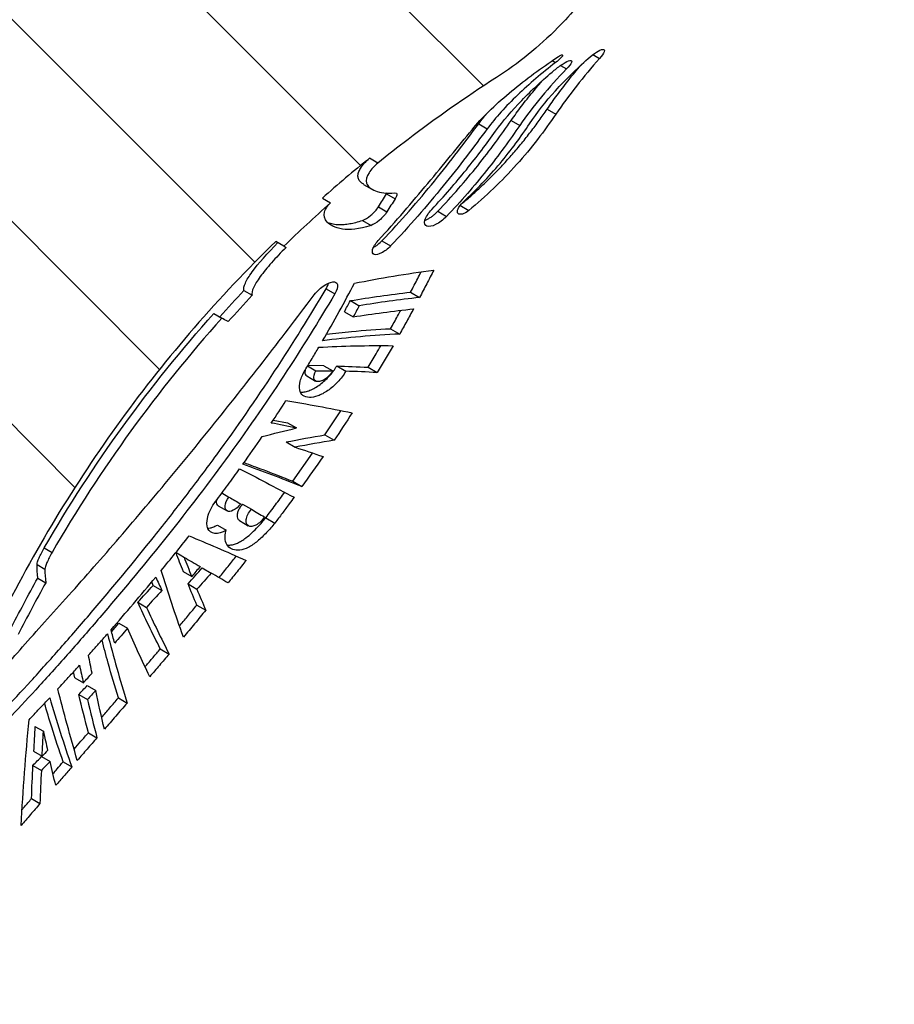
# Model space of a CAD drawing. Header units: millimetres. Extents: x 8 to 586, y 8 to 412.
# Tile 30 of 58: x 175 to 194, y 302 to 324. Entities that reach past the tile are written whole.
import ezdxf

# ---------------------------------------------------------------- set-up
doc = ezdxf.new("R2010")
doc.units = ezdxf.units.MM
doc.layers.add('DETAIL', color=3, linetype='Continuous')
doc.layers.add('HATCH', color=3, linetype='Continuous')
doc.layers.add('OUTLINE', color=7, linetype='Continuous', lineweight=25)

msp = doc.modelspace()

# ---------------------------------------------------------------- hatches: boundary and pattern name
at = {"layer": 'HATCH'}
h = msp.add_hatch(dxfattribs=at)
h.set_pattern_fill('ANSI31', color=256, angle=90, style=0)
edge = h.paths.add_edge_path(flags=0)
edge.add_line((173.53469, 308.52853), (173.70898, 308.42661))
edge.add_spline(control_points=[(173.70898, 308.42661), (173.96713, 309.05256), (174.24453, 309.66587), (174.53878, 310.26396)], knot_values=[0, 0, 0, 0, 0.05750888, 0.05750888, 0.05750888, 0.05750888], weights=[1, 1, 1, 1], degree=3, periodic=0)
edge.add_line((174.53878, 310.26396), (174.36569, 310.36517))
edge.add_spline(control_points=[(174.36569, 310.36517), (175.90572, 313.49174), (178.01441, 316.39353), (180.5143, 318.82204)], knot_values=[0.00023208, 0.00023208, 0.00023208, 0.00023208, 0.01068785, 0.01068785, 0.01068785, 0.01068785], weights=[1, 1, 1, 1], degree=3, periodic=0)
edge.add_line((180.5143, 318.82204), (180.69352, 318.71724))
edge.add_spline(control_points=[(180.69352, 318.71724), (181.02592, 319.03896), (181.37049, 319.3577), (181.72868, 319.6738)], knot_values=[0, 0, 0, 0, 0.03783092, 0.03783092, 0.03783092, 0.03783092], weights=[1, 1, 1, 1], degree=3, periodic=0)
edge.add_line((181.72868, 319.6738), (181.54695, 319.78007))
edge.add_spline(control_points=[(181.54695, 319.78007), (181.88832, 320.08262), (182.23641, 320.37777), (182.59084, 320.6649)], knot_values=[0.00112405, 0.00112405, 0.00112405, 0.00112405, 0.00249233, 0.00249233, 0.00249233, 0.00249233], weights=[1, 1, 1, 1], degree=3, periodic=0)
edge.add_line((182.59084, 320.6649), (182.77546, 320.55694))
edge.add_spline(control_points=[(182.77546, 320.55694), (182.99389, 320.733), (183.80927, 321.37204), (184.702, 322.0022), (185.88224, 322.76178), (186.50299, 323.25662), (187.33883, 324.1726), (188.09426, 325.22288), (188.85031, 326.90872), (189.07865, 328.40552), (189.07865, 329.18388)], knot_values=[0, 0, 0, 0, 0.0213843, 0.0779468, 0.0779468, 0.1159218, 0.12911346, 0.1538968, 0.1918718, 0.2298468, 0.2298468, 0.2298468, 0.2298468], weights=[1, 1, 1, 1, 1, 1, 1, 1, 1, 1, 1], degree=3, periodic=0)
edge.add_arc((153.07865, 329.18388), 36, 0, 10.388858)
edge.add_arc((213.07865, 340.18388), 25, 180, 190.388858, ccw=False)
edge.add_arc((233.34693, 340.18388), 45.26828, 160.987509, 180, ccw=False)
edge.add_arc((162.18472, 364.70435), 30, 340.987509, 355.180578)
edge.add_line((192.07865, 362.18388), (194.22865, 387.68388))
edge.add_line((194.22865, 387.68388), (194.22865, 389.17839))
edge.add_arc((193.42865, 389.17839), 0.8, 0, 90)
edge.add_line((193.42865, 389.97839), (164.17199, 389.97839))
edge.add_line((164.17199, 389.97839), (164.17199, 163.57238))
edge.add_line((164.17199, 163.57238), (173.05983, 163.57238))
edge.add_arc((219.40365, 176.07238), 48, 180, 195.094787, ccw=False)
edge.add_line((171.40365, 176.07238), (171.40365, 181.57238))
edge.add_arc((173.25365, 181.57238), 1.85, 136.397181, 180, ccw=False)
edge.add_arc((170.10365, 184.57238), 2.5, 316.397181, 360)
edge.add_line((172.60365, 184.57238), (172.60365, 184.57849))
edge.add_line((172.60365, 184.57849), (172.50365, 184.57849))
edge.add_line((172.50365, 184.57849), (172.50365, 185.51506))
edge.add_line((172.50365, 185.51506), (172.60365, 185.51506))
edge.add_line((172.60365, 185.51506), (172.60365, 189.30435))
edge.add_line((172.60365, 189.30435), (172.50364, 189.30435))
edge.add_line((172.50364, 189.30435), (172.50365, 190.27105))
edge.add_line((172.50365, 190.27105), (172.60365, 190.27105))
edge.add_line((172.60365, 190.27105), (172.60365, 190.53112))
edge.add_line((172.60365, 190.53112), (172.50365, 190.53112))
edge.add_line((172.50365, 190.53112), (172.50365, 193.87238))
edge.add_line((172.50365, 193.87238), (172.60365, 193.87238))
edge.add_line((172.60365, 193.87238), (172.60365, 194.07238))
edge.add_spline(control_points=[(172.60365, 194.07238), (172.60365, 194.47423), (172.46226, 194.86381), (172.20365, 195.17238)], knot_values=[0, 0, 0, 0, 1, 1, 1, 1], weights=[1, 1, 1, 1], degree=3, periodic=0)
edge.add_spline(control_points=[(172.20365, 195.17238), (171.94553, 195.48037), (171.80365, 195.86978), (171.80365, 196.27238)], knot_values=[0, 0, 0, 0, 1, 1, 1, 1], weights=[1, 1, 1, 1], degree=3, periodic=0)
edge.add_line((171.80365, 196.27238), (171.80365, 289.38953))
edge.add_arc((168.80365, 289.38953), 3, 0, 17.459088)
edge.add_line((171.66545, 290.2896), (171.63399, 290.3896))
edge.add_arc((176.40365, 291.88973), 5, 180, 197.459088, ccw=False)
edge.add_line((171.40365, 291.88973), (171.40365, 296.78953))
edge.add_spline(control_points=[(171.40365, 296.78953), (171.40365, 297.22282), (171.42003, 297.99192), (171.47125, 298.85776), (171.54102, 299.72334), (171.64392, 300.68571), (171.77406, 301.55057), (171.9337, 302.47514), (172.03115, 302.96733), (172.14094, 303.4578)], knot_values=[0, 0, 0, 0, 0.03713333, 0.06593333, 0.07426667, 0.1114, 0.14853333, 0.14853333, 0.19083068, 0.19083068, 0.19083068, 0.19083068], weights=[1, 1, 1, 1, 1, 1, 1, 1, 1, 1], degree=3, periodic=0)
edge.add_line((172.14094, 303.4578), (171.95977, 303.56374))
edge.add_spline(control_points=[(171.95977, 303.56374), (172.01967, 303.82874), (172.08309, 304.09298), (172.15001, 304.3563)], knot_values=[0.00125171, 0.00125171, 0.00125171, 0.00125171, 0.00206673, 0.00206673, 0.00206673, 0.00206673], weights=[1, 1, 1, 1], degree=3, periodic=0)
edge.add_line((172.15001, 304.3563), (172.32972, 304.25121))
edge.add_spline(control_points=[(172.32972, 304.25121), (172.34743, 304.32149), (172.41258, 304.57601), (172.48103, 304.82977), (172.53231, 305.01304)], knot_values=[0, 0, 0, 0, 0.006089, 0.02207076, 0.02207076, 0.02207076, 0.02207076], weights=[1, 1, 1, 1, 1], degree=3, periodic=0)
edge.add_line((172.53231, 305.01304), (172.35387, 305.11738))
edge.add_spline(control_points=[(172.35387, 305.11738), (172.45159, 305.46437), (172.55543, 305.8097), (172.66529, 306.15304)], knot_values=[0.00285456, 0.00285456, 0.00285456, 0.00285456, 0.00393493, 0.00393493, 0.00393493, 0.00393493], weights=[1, 1, 1, 1], degree=3, periodic=0)
edge.add_line((172.66529, 306.15304), (172.84221, 306.04959))
edge.add_spline(control_points=[(172.84221, 306.04959), (172.8639, 306.11773), (172.91317, 306.27062), (172.96362, 306.42304), (172.99198, 306.50747)], knot_values=[0, 0, 0, 0, 0.0060109, 0.01350596, 0.01350596, 0.01350596, 0.01350596], weights=[1, 1, 1, 1, 1], degree=3, periodic=0)
edge.add_line((172.99198, 306.50747), (172.81565, 306.61057))
edge.add_spline(control_points=[(172.81565, 306.61057), (173.0339, 307.25752), (173.2738, 307.89757), (173.53469, 308.52853)], knot_values=[0.00011413, 0.00011413, 0.00011413, 0.00011413, 0.002162, 0.002162, 0.002162, 0.002162], weights=[1, 1, 1, 1], degree=3, periodic=0)

# ---------------------------------------------------------------- linework, layer by layer
at = {"layer": 'DETAIL'}
for p, q in [((187.54672, 322.96421), (187.69521, 322.87738)), ((186.64214, 322.82847), (186.71692, 322.78474)), ((186.83001, 322.7215), (186.96068, 322.64509)), ((186.53044, 321.75178), (186.72207, 321.63973)), ((185.01315, 321.4278), (185.20243, 321.31712)), ((185.73394, 321.50409), (185.92447, 321.39267)), ((182.97244, 319.87584), (183.16149, 319.7653)), ((182.78896, 319.58678), (182.97834, 319.47605)), ((184.59738, 319.6231), (184.79331, 319.50854)), ((184.10836, 319.49042), (184.30288, 319.37668)), ((182.43639, 319.28684), (182.62565, 319.17618)), ((182.86816, 318.83471), (183.06062, 318.72217)), ((181.62874, 317.76833), (181.82041, 317.65626)), ((175.37974, 312.02703), (175.55402, 311.92512)), ((175.22054, 311.65919), (175.39543, 311.55693))]:
    msp.add_line(p, q, dxfattribs=at)
at = {"layer": 'OUTLINE'}
for p, q in [((182.77546, 320.55695), (182.59084, 320.6649)), ((182.46206, 320.08617), (182.64648, 319.97833)), ((181.54695, 319.78007), (181.72868, 319.67381)), ((182.97244, 319.87584), (182.9827, 319.89508)), ((180.69352, 318.71724), (180.5143, 318.82204)), ((179.80949, 317.73438), (179.9905, 317.62854)), ((183.50277, 317.69604), (183.70316, 317.57887)), ((182.16836, 317.50784), (182.36335, 317.39382)), ((179.14142, 317.22609), (179.3193, 317.12207)), ((182.03609, 317.26181), (182.23148, 317.14756)), ((183.05996, 316.88674), (183.26167, 316.76879)), ((181.58093, 316.06641), (181.226, 316.06931)), ((181.221, 316.06108), (181.40271, 315.95483)), ((181.58093, 316.06641), (181.7787, 315.95077)), ((181.8671, 316.06005), (182.06623, 315.94361)), ((182.56121, 316.03096), (182.76379, 315.9125)), ((181.2011, 315.84144), (181.39831, 315.72613)), ((181.60495, 314.53037), (181.95944, 315.06889)), ((180.45892, 314.86213), (180.77343, 314.80078)), ((180.77343, 314.80078), (180.97154, 314.68493)), ((180.745, 314.37546), (180.94419, 314.25899)), ((181.60495, 314.53037), (181.80775, 314.41179)), ((180.89147, 313.50579), (181.33082, 314.12926)), ((180.89147, 313.50579), (181.09357, 313.38762)), ((179.32031, 313.24509), (179.47627, 313.15388)), ((179.23833, 312.96264), (179.43434, 312.84802)), ((179.7759, 312.99792), (179.97406, 312.88205)), ((179.70652, 312.63214), (179.90531, 312.5159)), ((180.29375, 312.69512), (180.49489, 312.5775)), ((179.21987, 312.53412), (179.41654, 312.41912)), ((178.29504, 311.92869), (178.4889, 311.81534)), ((178.45794, 311.50632), (178.65321, 311.39214)), ((178.88523, 311.58359), (179.08219, 311.46841)), ((175.23691, 311.35849), (175.41409, 311.25488)), ((177.79763, 311.19672), (177.76334, 311.27161)), ((177.79763, 311.19672), (177.99065, 311.08386)), ((178.56953, 311.22841), (178.76571, 311.1137)), ((177.45494, 310.82134), (177.64714, 310.70895)), ((178.76458, 310.76039), (178.96227, 310.64478)), ((176.87354, 310.1674), (177.03588, 310.35626)), ((177.03588, 310.35626), (177.22706, 310.24446)), ((177.95353, 309.78841), (178.14907, 309.67407)), ((176.06091, 309.14582), (176.03106, 309.28085)), ((176.06091, 309.14582), (176.24986, 309.03533)), ((176.33108, 308.97364), (176.52121, 308.86247)), ((176.14674, 308.77758), (176.33638, 308.66668)), ((177.02408, 308.70009), (177.21707, 308.58724)), ((175.17528, 308.06976), (175.36224, 307.96044)), ((176.35878, 307.92938), (176.54995, 307.81759)), ((175.1445, 307.51803), (175.33184, 307.40848)), ((175.32272, 307.40074), (175.51074, 307.2908)), ((175.12909, 307.2041), (175.31663, 307.09444)), ((175.79958, 307.28279), (175.98927, 307.17187)), ((175.09829, 306.46925), (175.28624, 306.35935))]:
    msp.add_line(p, q, dxfattribs=at)
for points, knots in [([(189.07865, 329.18388), (189.07865, 328.40552), (188.85031, 326.90872), (188.09426, 325.22288), (187.33883, 324.1726), (186.50299, 323.25662), (185.88224, 322.76178), (184.702, 322.0022), (183.80927, 321.37204), (182.99389, 320.733), (182.77546, 320.55694)], [0, 0, 0, 0, 0.037975, 0.07595, 0.100733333, 0.113925, 0.1519, 0.1519, 0.2084625, 0.229846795, 0.229846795, 0.229846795, 0.229846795]), ([(187.43845, 322.8767), (187.49924, 322.93155), (187.56414, 322.98035), (187.68123, 323.05308), (187.73088, 323.07533), (187.79504, 323.08127), (187.80785, 323.06397), (187.78379, 322.99015), (187.74706, 322.93528), (187.69521, 322.87738)], [0, 0, 0, 0, 0.25, 0.25, 0.5, 0.5, 0.75, 0.75, 1, 1, 1, 1]), ([(184.86547, 321.29846), (184.97632, 321.43322), (185.10174, 321.56806), (185.37784, 321.83864), (185.53009, 321.97548), (185.84414, 322.23928), (186.00746, 322.36783), (186.34333, 322.61915), (186.51367, 322.73759), (186.68125, 322.85597)], [0, 0, 0, 0, 0.25, 0.25, 0.5, 0.5, 0.75, 0.75, 1, 1, 1, 1]), ([(186.14217, 321.43129), (186.30419, 321.67718), (186.49766, 321.92027), (186.82722, 322.2841), (186.94428, 322.40571), (187.18554, 322.64386), (187.31023, 322.761), (187.43845, 322.8767)], [0, 0, 0, 0, 0.5, 0.5, 0.75, 0.75, 1, 1, 1, 1]), ([(186.68125, 322.85597), (186.72847, 322.88933), (186.77293, 322.91769), (186.84286, 322.95394), (186.86724, 322.96091), (186.87966, 322.94514), (186.86655, 322.92192), (186.80752, 322.85903), (186.76364, 322.82106), (186.71692, 322.78474)], [0, 0, 0, 0, 0.25, 0.25, 0.5, 0.5, 0.75, 0.75, 1, 1, 1, 1]), ([(186.68839, 322.61519), (186.75362, 322.6702), (186.82293, 322.72028), (186.94796, 322.79759), (187.00174, 322.82348), (187.07031, 322.83682), (187.08375, 322.82313), (187.05651, 322.75524), (187.01628, 322.70228), (186.96068, 322.64509)], [0, 0, 0, 0, 0.25, 0.25, 0.5, 0.5, 0.75, 0.75, 1, 1, 1, 1]), ([(186.71692, 322.78474), (186.41751, 322.55201), (186.13514, 322.31367), (185.74542, 321.94075), (185.62255, 321.81497), (185.3977, 321.56569), (185.29479, 321.44136), (185.20243, 321.31712)], [0, 0, 0, 0, 0.5, 0.5, 0.75, 0.75, 1, 1, 1, 1]), ([(186.53044, 321.75178), (186.60331, 321.85618), (186.74906, 322.06497), (186.98815, 322.37511), (187.1687, 322.59984), (187.2739, 322.71993), (187.29021, 322.73855)], [0, 0, 0, 0, 0.3130942, 0.62618517, 0.94203445, 1, 1, 1, 1]), ([(185.38906, 321.26606), (185.55259, 321.49436), (185.74674, 321.72101), (186.07684, 322.06092), (186.19399, 322.17463), (186.43534, 322.39735), (186.56007, 322.50695), (186.68839, 322.61519)], [0, 0, 0, 0, 0.5, 0.5, 0.75, 0.75, 1, 1, 1, 1]), ([(185.73394, 321.50409), (185.80907, 321.60964), (185.95934, 321.82076), (186.19793, 322.12141), (186.36736, 322.31428), (186.44646, 322.40432)], [0, 0, 0, 0, 0.34773824, 0.6954837, 1, 1, 1, 1]), ([(184.62251, 319.64446), (184.69476, 319.70502), (184.84766, 319.83319), (185.07905, 320.04429), (185.31539, 320.2737), (185.54438, 320.51171), (185.76243, 320.75385), (185.9709, 321.00047), (186.16968, 321.2514), (186.35869, 321.50431), (186.47324, 321.66937), (186.53044, 321.75178)], [0, 0, 0, 0, 0.09903225, 0.20957257, 0.32316402, 0.43674926, 0.54737173, 0.65799375, 0.77209939, 0.88620744, 1, 1, 1, 1]), ([(186.72207, 321.63973), (186.59748, 321.45605), (186.46358, 321.2703), (186.17462, 320.89755), (186.01771, 320.70853), (185.68935, 320.34228), (185.51873, 320.16562), (185.16428, 319.82553), (184.97976, 319.66166), (184.79331, 319.50854)], [0, 0, 0, 0, 0.25, 0.25, 0.5, 0.5, 0.75, 0.75, 1, 1, 1, 1]), ([(185.01315, 321.4278), (185.06154, 321.49184), (185.12337, 321.57366), (185.19605, 321.65646), (185.21185, 321.67446)], [0, 0, 0, 0, 0.78261876, 1, 1, 1, 1]), ([(182.86816, 318.83471), (183.28549, 319.27122), (183.67162, 319.71499), (184.21401, 320.38172), (184.38665, 320.60163), (184.71223, 321.02544), (184.8663, 321.23072), (185.01315, 321.4278)], [0, 0, 0, 0, 0.5, 0.5, 0.75, 0.75, 1, 1, 1, 1]), ([(185.20243, 321.31712), (184.90923, 320.92274), (184.58906, 320.49738), (184.04796, 319.83016), (183.85915, 319.60515), (183.47031, 319.16099), (183.26919, 318.94047), (183.06061, 318.72217)], [0, 0, 0, 0, 0.5, 0.5, 0.75, 0.75, 1, 1, 1, 1]), ([(184.10836, 319.49042), (184.42531, 319.82114), (184.71834, 320.15895), (185.12727, 320.67117), (185.25878, 320.84329), (185.50622, 321.17893), (185.62306, 321.34353), (185.73394, 321.50408)], [0, 0, 0, 0, 0.5, 0.5, 0.75, 0.75, 1, 1, 1, 1]), ([(185.92448, 321.39267), (185.70357, 321.07118), (185.46086, 320.73626), (185.05347, 320.2234), (184.90986, 320.05015), (184.61414, 319.71006), (184.46121, 319.54214), (184.30288, 319.37667)], [0, 0, 0, 0, 0.5, 0.5, 0.75, 0.75, 1, 1, 1, 1]), ([(184.66669, 319.69109), (184.81332, 319.82632), (184.95478, 319.96571), (185.22783, 320.2524), (185.36013, 320.40057), (185.73771, 320.85072), (185.95437, 321.14627), (186.14217, 321.43129)], [0, 0, 0, 0, 0.25, 0.25, 0.5, 0.5, 1, 1, 1, 1]), ([(182.78732, 318.84117), (183.17629, 319.26751), (183.54027, 319.69112), (184.05926, 320.3137), (184.22865, 320.52008), (184.55544, 320.91971), (184.71284, 321.11291), (184.86547, 321.29846)], [0, 0, 0, 0, 0.5, 0.5, 0.75, 0.75, 1, 1, 1, 1]), ([(183.97336, 319.53119), (184.24811, 319.8229), (184.50239, 320.11699), (184.85802, 320.55715), (184.97274, 320.70436), (185.18936, 320.99062), (185.29184, 321.13034), (185.38906, 321.26606)], [0, 0, 0, 0, 0.5, 0.5, 0.75, 0.75, 1, 1, 1, 1]), ([(182.46394, 320.08938), (182.4441, 320.10049), (182.39213, 320.12958), (182.35048, 320.18921), (182.33001, 320.26515), (182.34504, 320.35063), (182.39374, 320.45227), (182.47985, 320.56628), (182.55383, 320.63201), (182.59084, 320.6649)], [0, 0, 0, 0, 0.0821873, 0.21523904, 0.34831015, 0.48448231, 0.6207032, 0.81018944, 1, 1, 1, 1]), ([(182.77546, 320.55694), (182.70505, 320.50019), (182.63177, 320.4227), (182.53201, 320.2628), (182.50731, 320.18174), (182.54927, 320.04235), (182.61493, 319.9832), (182.83211, 319.9009), (182.97642, 319.8834), (183.15501, 319.89728)], [0, 0, 0, 0, 0.25, 0.25, 0.5, 0.5, 0.75, 0.75, 1, 1, 1, 1]), ([(183.15501, 319.89728), (183.18262, 319.89942), (183.19908, 319.889), (183.2026, 319.84327), (183.18908, 319.80761), (183.16149, 319.7653)], [0, 0, 0, 0, 0.5, 0.5, 1, 1, 1, 1]), ([(182.62565, 319.17618), (182.35849, 319.08797), (182.15324, 319.07157), (181.90945, 319.10813), (181.83922, 319.13134), (181.72628, 319.1855), (181.68318, 319.21645), (181.58975, 319.31735), (181.57661, 319.396), (181.61493, 319.54599), (181.66536, 319.61792), (181.72868, 319.6738)], [0, 0, 0, 0, 0.25, 0.25, 0.375, 0.375, 0.5, 0.5, 0.75, 0.75, 1, 1, 1, 1]), ([(182.43639, 319.28684), (182.48841, 319.30411), (182.55535, 319.34475), (182.68738, 319.45549), (182.75126, 319.52562), (182.78896, 319.58678)], [0, 0, 0, 0, 0.5, 0.5, 1, 1, 1, 1]), ([(184.79331, 319.50854), (184.69443, 319.42734), (184.59279, 319.40028), (184.53689, 319.46048), (184.53541, 319.49725), (184.57669, 319.59233), (184.61844, 319.64659), (184.66669, 319.69109)], [0, 0, 0, 0, 0.5, 0.5, 0.75, 0.75, 1, 1, 1, 1]), ([(182.97834, 319.47604), (182.94077, 319.41494), (182.87698, 319.34481), (182.74487, 319.23403), (182.67768, 319.19336), (182.62565, 319.17618)], [0, 0, 0, 0, 0.5, 0.5, 1, 1, 1, 1]), ([(184.30288, 319.37667), (184.22582, 319.29615), (184.13732, 319.23184), (183.98072, 319.15605), (183.91144, 319.14374), (183.82253, 319.1758), (183.80293, 319.22199), (183.8303, 319.32509), (183.84891, 319.36522), (183.90134, 319.44786), (183.9352, 319.49066), (183.97336, 319.53119)], [0, 0, 0, 0, 0.25, 0.25, 0.5, 0.5, 0.75, 0.75, 0.875, 0.875, 1, 1, 1, 1]), ([(183.82518, 319.29135), (183.82769, 319.29196), (183.84783, 319.29688), (183.89368, 319.32225), (183.95583, 319.35926), (184.01892, 319.40672), (184.06985, 319.45125), (184.09866, 319.48055), (184.10836, 319.49042)], [0, 0, 0, 0, 0.03141799, 0.25188571, 0.47225867, 0.68284401, 0.89325383, 1, 1, 1, 1]), ([(181.66824, 319.23854), (181.70536, 319.22752), (181.78072, 319.20515), (181.90607, 319.19392), (182.03187, 319.19774), (182.15376, 319.21318), (182.28728, 319.2407), (182.38669, 319.27146), (182.43639, 319.28684)], [0, 0, 0, 0, 0.20392153, 0.41408543, 0.55903287, 0.70396172, 0.85199241, 1, 1, 1, 1]), ([(180.5143, 318.82204), (179.24522, 317.5892), (178.10156, 316.26568), (176.05215, 313.44664), (175.14674, 311.95086), (174.36569, 310.36517)], [0, 0, 0, 0, 0.5, 0.5, 1, 1, 1, 1]), ([(179.80949, 317.73438), (179.79905, 317.77417), (179.80929, 317.82855), (179.8713, 317.96814), (179.92204, 318.05067), (180.1273, 318.33272), (180.33037, 318.56002), (180.56139, 318.7945)], [0, 0, 0, 0, 0.25, 0.25, 0.5, 0.5, 1, 1, 1, 1]), ([(180.74125, 318.68933), (180.62552, 318.57221), (180.51863, 318.4588), (180.32406, 318.23881), (180.23926, 318.13529), (180.10279, 317.94781), (180.05129, 317.86377), (179.98998, 317.72489), (179.97955, 317.66863), (179.9905, 317.62854)], [0, 0, 0, 0, 0.25, 0.25, 0.5, 0.5, 0.75, 0.75, 1, 1, 1, 1]), ([(183.06061, 318.72217), (182.99552, 318.65404), (182.92169, 318.59871), (182.79121, 318.53178), (182.73396, 318.51973), (182.66109, 318.54404), (182.64572, 318.58171), (182.67663, 318.69584), (182.72401, 318.77177), (182.78732, 318.84117)], [0, 0, 0, 0, 0.25, 0.25, 0.5, 0.5, 0.75, 0.75, 1, 1, 1, 1]), ([(182.68087, 318.68961), (182.70421, 318.70259), (182.76028, 318.73377), (182.82621, 318.79157), (182.86306, 318.82947), (182.86816, 318.83471)], [0, 0, 0, 0, 0.38066982, 0.91433526, 1, 1, 1, 1]), ([(183.50277, 317.69604), (183.52973, 317.74697), (183.58365, 317.84884), (183.66182, 317.99808), (183.71199, 318.09568), (183.73631, 318.14299)], [0, 0, 0, 0, 0.34005274, 0.68009278, 1, 1, 1, 1]), ([(184.0167, 318.18429), (183.99121, 318.13411), (183.96555, 318.0838), (183.9397, 318.03337), (183.91385, 317.98294), (183.88781, 317.93239), (183.86158, 317.88174), (183.80953, 317.78119), (183.75673, 317.6802), (183.70316, 317.57887)], [0, 0, 0, 0, 0.000189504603, 0.000189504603, 0.000189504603, 0.00037900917, 0.00037900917, 0.00037900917, 0.000755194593, 0.000755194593, 0.000755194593, 0.000755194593]), ([(181.3437, 317.60859), (181.40716, 317.693), (181.48924, 317.77156), (181.6452, 317.88333), (181.71981, 317.91743), (181.83187, 317.93088), (181.87081, 317.91012), (181.89054, 317.81567), (181.87034, 317.74062), (181.82041, 317.65626)], [0, 0, 0, 0, 0.25, 0.25, 0.5, 0.5, 0.75, 0.75, 1, 1, 1, 1]), ([(181.62874, 317.76833), (181.64789, 317.80253), (181.67338, 317.84803), (181.67921, 317.88263), (181.68066, 317.89122)], [0, 0, 0, 0, 0.75152554, 1, 1, 1, 1]), ([(172.81565, 306.61057), (172.81565, 306.61057), (172.83962, 306.6386), (172.93541, 306.74936), (173.00803, 306.83294), (173.1952, 307.04497), (173.31012, 307.17384), (173.58198, 307.47309), (173.73701, 307.64129), (174.07821, 308.0048), (174.26654, 308.19984), (174.66665, 308.62036), (174.87303, 308.84284), (175.29745, 309.30886), (175.5155, 309.55242), (175.96239, 310.05935), (176.19238, 310.32409), (176.88844, 311.13794), (177.35684, 311.70176), (178.05958, 312.58153), (178.29498, 312.88204), (178.75675, 313.48495), (178.98364, 313.78795), (179.65146, 314.70219), (180.08069, 315.32058), (180.89826, 316.56438), (181.27658, 317.17512), (181.62874, 317.76834)], [0, 0, 0, 0, 0.0625, 0.0625, 0.125, 0.125, 0.1875, 0.1875, 0.25, 0.25, 0.3125, 0.3125, 0.375, 0.375, 0.4375, 0.4375, 0.5, 0.5, 0.625, 0.625, 0.6875, 0.6875, 0.75, 0.75, 0.875, 0.875, 1, 1, 1, 1]), ([(181.82041, 317.65626), (181.46848, 317.06163), (181.09202, 316.45283), (180.28251, 315.21977), (179.84588, 314.59036), (178.95107, 313.36692), (178.48968, 312.76726), (177.54502, 311.58758), (177.07475, 311.02352), (176.38498, 310.21952), (176.15733, 309.95823), (175.70766, 309.44966), (175.48472, 309.2014), (175.05678, 308.73301), (174.85049, 308.51138), (174.45388, 308.09572), (174.2634, 307.90081), (173.91663, 307.53469), (173.76198, 307.36823), (173.49104, 307.07229), (173.37425, 306.94229), (173.1842, 306.72839), (173.11292, 306.64683), (173.01683, 306.53637), (172.99198, 306.50747), (172.99198, 306.50747)], [0, 0, 0, 0, 0.125, 0.125, 0.25, 0.25, 0.375, 0.375, 0.5, 0.5, 0.5625, 0.5625, 0.625, 0.625, 0.6875, 0.6875, 0.75, 0.75, 0.8125, 0.8125, 0.875, 0.875, 0.9375, 0.9375, 1, 1, 1, 1]), ([(173.70898, 308.42661), (173.70898, 308.42661), (173.73232, 308.45546), (173.82223, 308.56563), (173.88827, 308.64625), (174.14601, 308.95706), (174.38622, 309.24225), (174.96621, 309.9101), (175.29473, 310.27977), (175.83024, 310.87124), (176.01595, 311.07661), (176.38855, 311.49631), (176.57648, 311.7105), (177.14468, 312.36459), (177.52932, 312.81588), (178.1134, 313.51385), (178.30989, 313.75082), (178.69981, 314.22559), (178.89372, 314.46393), (179.47229, 315.18181), (179.85376, 315.66424), (180.60849, 316.63658), (180.98116, 317.12632), (181.3437, 317.60859)], [0, 0, 0, 0, 0.0625, 0.0625, 0.125, 0.125, 0.25, 0.25, 0.375, 0.375, 0.4375, 0.4375, 0.5, 0.5, 0.625, 0.625, 0.6875, 0.6875, 0.75, 0.75, 0.875, 0.875, 1, 1, 1, 1]), ([(183.05996, 316.88674), (183.08624, 316.93353), (183.13882, 317.02711), (183.21412, 317.16255), (183.26223, 317.25088), (183.28501, 317.29271)], [0, 0, 0, 0, 0.34486103, 0.68972331, 1, 1, 1, 1]), ([(183.56872, 317.32689), (183.5437, 317.28043), (183.51852, 317.23391), (183.49317, 317.18734), (183.46782, 317.14077), (183.44231, 317.09414), (183.41663, 317.04746), (183.36563, 316.95475), (183.31398, 316.86184), (183.26167, 316.76879)], [0, 0, 0, 0, 0.00017155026, 0.00017155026, 0.00017155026, 0.000343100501, 0.000343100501, 0.000343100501, 0.000683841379, 0.000683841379, 0.000683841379, 0.000683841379]), ([(181.63552, 316.76403), (181.82023, 316.78542), (182.28152, 316.83882), (182.76817, 316.86878), (183.05996, 316.88674)], [0, 0, 0, 0, 0.40041449, 1, 1, 1, 1]), ([(182.56121, 316.03096), (182.5912, 316.08095), (182.65118, 316.18093), (182.7456, 316.34024), (182.80883, 316.44938), (182.84316, 316.50864)], [0, 0, 0, 0, 0.31364562, 0.62728804, 1, 1, 1, 1]), ([(183.11471, 316.50999), (183.08611, 316.46013), (183.05732, 316.41024), (183.02835, 316.36032), (182.99937, 316.3104), (182.97021, 316.26045), (182.94086, 316.21049), (182.88257, 316.11122), (182.82353, 316.01187), (182.76379, 315.9125)], [0, 0, 0, 0, 0.000182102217, 0.000182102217, 0.000182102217, 0.000364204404, 0.000364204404, 0.000364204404, 0.000726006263, 0.000726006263, 0.000726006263, 0.000726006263]), ([(181.16421, 315.96766), (181.19015, 316.01013), (181.21595, 316.05256), (181.24159, 316.09495), (181.26723, 316.13734), (181.29272, 316.17968), (181.31805, 316.22198), (181.36839, 316.30601), (181.41812, 316.38985), (181.46724, 316.47343)], [0, 0, 0, 0, 0.000156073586, 0.000156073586, 0.000156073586, 0.000312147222, 0.000312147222, 0.000312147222, 0.000622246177, 0.000622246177, 0.000622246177, 0.000622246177]), ([(182.06624, 315.94361), (182.01754, 315.85922), (181.95531, 315.7767), (181.8175, 315.62964), (181.74184, 315.56496), (181.59216, 315.462), (181.51819, 315.42339), (181.37889, 315.37268), (181.31543, 315.361), (181.14578, 315.36572), (181.06683, 315.42191), (181.03275, 315.58504), (181.03607, 315.6503), (181.07656, 315.80159), (181.11296, 315.88377), (181.16421, 315.96766)], [0, 0, 0, 0, 0.125, 0.125, 0.25, 0.25, 0.375, 0.375, 0.5, 0.5, 0.75, 0.75, 0.875, 0.875, 1, 1, 1, 1]), ([(181.06374, 315.47887), (181.09023, 315.47962), (181.14612, 315.48121), (181.24507, 315.5091), (181.35462, 315.55754), (181.46652, 315.62542), (181.57578, 315.70988), (181.67401, 315.80249), (181.76009, 315.9012), (181.82314, 315.98695), (181.85531, 316.04045), (181.8671, 316.06005)], [0, 0, 0, 0, 0.11478147, 0.2421163, 0.37113658, 0.50006177, 0.61863007, 0.73708591, 0.83909285, 0.94105749, 1, 1, 1, 1]), ([(181.1689, 315.97537), (181.16517, 315.96027), (181.15564, 315.92171), (181.16754, 315.87624), (181.18322, 315.84571), (181.20091, 315.84182), (181.20128, 315.84174)], [0, 0, 0, 0, 0.23115998, 0.59035283, 0.99156018, 1, 1, 1, 1]), ([(181.7787, 315.95077), (181.73801, 315.88223), (181.67612, 315.81814), (181.55482, 315.73412), (181.49576, 315.71279), (181.40355, 315.71402), (181.37067, 315.73632), (181.34942, 315.8221), (181.36319, 315.88637), (181.40271, 315.95483)], [0, 0, 0, 0, 0.25, 0.25, 0.5, 0.5, 0.75, 0.75, 1, 1, 1, 1]), ([(179.8097, 313.91752), (179.94679, 313.86691), (180.2931, 313.73906), (180.66612, 313.59364), (180.89147, 313.50579)], [0, 0, 0, 0, 0.39586266, 1, 1, 1, 1]), ([(179.18026, 313.05686), (179.27029, 313.17648), (179.35973, 313.29667), (179.44844, 313.4173), (179.49286, 313.47771), (179.53711, 313.53824), (179.58116, 313.59887), (179.62523, 313.65953), (179.66911, 313.7203), (179.71278, 313.78116)], [0, 0, 0, 0, 0.000449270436, 0.000449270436, 0.000449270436, 0.000674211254, 0.000674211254, 0.000674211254, 0.000899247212, 0.000899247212, 0.000899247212, 0.000899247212]), ([(180.29375, 312.69511), (180.36519, 312.7898), (180.43627, 312.88474), (180.50694, 312.97991), (180.54229, 313.02752), (180.57754, 313.07519), (180.61269, 313.12292), (180.64784, 313.17065), (180.68289, 313.21844), (180.71783, 313.26628)], [0, 0, 0, 0, 0.000355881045, 0.000355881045, 0.000355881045, 0.000533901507, 0.000533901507, 0.000533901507, 0.000711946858, 0.000711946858, 0.000711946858, 0.000711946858]), ([(179.41654, 312.41911), (179.22621, 312.31167), (179.06713, 312.32678), (178.97986, 312.51625), (178.97688, 312.60712), (179.03482, 312.82249), (179.09707, 312.94633), (179.18026, 313.05686)], [0, 0, 0, 0, 0.5, 0.5, 0.75, 0.75, 1, 1, 1, 1]), ([(179.19926, 313.08239), (179.19776, 313.07502), (179.19143, 313.04381), (179.20266, 313.00258), (179.21851, 312.96927), (179.23722, 312.96466), (179.23922, 312.96417)], [0, 0, 0, 0, 0.12076263, 0.51172067, 0.94774588, 1, 1, 1, 1]), ([(179.73641, 313.00177), (179.68797, 312.93718), (179.62723, 312.88677), (179.51893, 312.83337), (179.47037, 312.82906), (179.4044, 312.86361), (179.38638, 312.90341), (179.3972, 313.01549), (179.428, 313.08904), (179.47627, 313.15389)], [0, 0, 0, 0, 0.25, 0.25, 0.5, 0.5, 0.75, 0.75, 1, 1, 1, 1]), ([(180.91968, 313.14825), (180.88471, 313.10047), (180.84963, 313.05275), (180.81445, 313.00508), (180.76165, 312.93356), (180.70862, 312.86217), (180.65536, 312.79091), (180.60209, 312.71964), (180.54859, 312.6485), (180.49489, 312.5775)], [0, 0, 0, 0, 0.000177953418, 0.000177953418, 0.000177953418, 0.000444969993, 0.000444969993, 0.000444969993, 0.000712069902, 0.000712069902, 0.000712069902, 0.000712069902]), ([(179.7759, 312.99792), (179.75679, 312.97463), (179.71855, 312.92802), (179.67825, 312.84979), (179.65595, 312.77515), (179.65442, 312.70878), (179.67078, 312.65782), (179.69689, 312.64225), (179.70841, 312.63538)], [0, 0, 0, 0, 0.16346902, 0.32710181, 0.48884338, 0.65979191, 0.84995425, 1, 1, 1, 1]), ([(180.26341, 312.71286), (180.21382, 312.63383), (180.1415, 312.56814), (180.00863, 312.49856), (179.94894, 312.49299), (179.8681, 312.5353), (179.84653, 312.58509), (179.86139, 312.68866), (179.87441, 312.72834), (179.91509, 312.80768), (179.94273, 312.84738), (179.97406, 312.88205)], [0, 0, 0, 0, 0.25, 0.25, 0.5, 0.5, 0.75, 0.75, 0.875, 0.875, 1, 1, 1, 1]), ([(180.49489, 312.5775), (180.43521, 312.50285), (180.37316, 312.43188), (180.24427, 312.29748), (180.1768, 312.23365), (180.04114, 312.12218), (179.9712, 312.07332), (179.83763, 312.00324), (179.77304, 311.98256), (179.60092, 311.96277), (179.50889, 311.99824), (179.42176, 312.1072), (179.40114, 312.15319), (179.38562, 312.2701), (179.3916, 312.34013), (179.41654, 312.41911)], [0, 0, 0, 0, 0.125, 0.125, 0.25, 0.25, 0.375, 0.375, 0.5, 0.5, 0.75, 0.75, 0.875, 0.875, 1, 1, 1, 1]), ([(179.43663, 312.0942), (179.45566, 312.09193), (179.4981, 312.08689), (179.57534, 312.10101), (179.66342, 312.13167), (179.75683, 312.18253), (179.86644, 312.25798), (179.99011, 312.3628), (180.14025, 312.51126), (180.23768, 312.62795), (180.29375, 312.69512)], [0, 0, 0, 0, 0.08345188, 0.18611452, 0.28865078, 0.39124961, 0.49396568, 0.64455455, 0.79542086, 1, 1, 1, 1]), ([(179.00689, 312.46452), (179.02362, 312.46554), (179.06579, 312.4681), (179.13816, 312.49159), (179.19448, 312.5209), (179.21987, 312.53412)], [0, 0, 0, 0, 0.26537889, 0.66879914, 1, 1, 1, 1]), ([(175.22054, 311.6592), (175.2214, 311.68837), (175.23755, 311.7396), (175.29465, 311.87094), (175.33485, 311.94931), (175.37974, 312.02703)], [0, 0, 0, 0, 0.5, 0.5, 1, 1, 1, 1]), ([(175.55402, 311.92512), (175.50913, 311.84739), (175.46927, 311.76961), (175.41217, 311.63775), (175.39611, 311.58621), (175.39543, 311.55693)], [0, 0, 0, 0, 0.5, 0.5, 1, 1, 1, 1]), ([(179.25713, 311.36612), (179.32388, 311.44941), (179.42401, 311.57436), (179.55105, 311.73451), (179.61145, 311.81117), (179.63874, 311.84581)], [0, 0, 0, 0, 0.52287324, 0.7844071, 1, 1, 1, 1]), ([(179.85604, 311.7511), (179.78977, 311.66711), (179.72328, 311.58333), (179.65662, 311.4998), (179.62328, 311.45802), (179.58989, 311.41629), (179.55646, 311.37463), (179.52303, 311.33296), (179.48956, 311.29135), (179.45605, 311.24981)], [0, 0, 0, 0, 0.000321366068, 0.000321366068, 0.000321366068, 0.000482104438, 0.000482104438, 0.000482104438, 0.000642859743, 0.000642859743, 0.000642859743, 0.000642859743]), ([(178.38137, 310.29778), (178.38564, 310.30289), (178.45171, 310.38195), (178.57955, 310.53588), (178.7029, 310.68554), (178.76458, 310.76039)], [0, 0, 0, 0, 0.03341141, 0.51662204, 1, 1, 1, 1]), ([(178.96227, 310.64478), (178.87992, 310.54499), (178.79745, 310.44557), (178.71492, 310.34653), (178.67363, 310.29699), (178.63233, 310.24754), (178.59101, 310.19819), (178.54969, 310.14884), (178.50837, 310.09958), (178.46704, 310.05042)], [0, 0, 0, 0, 0.000391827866, 0.000391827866, 0.000391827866, 0.000587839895, 0.000587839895, 0.000587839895, 0.000783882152, 0.000783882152, 0.000783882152, 0.000783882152]), ([(176.36194, 309.64797), (176.39678, 309.68695), (176.43171, 309.72611), (176.46671, 309.76544), (176.51925, 309.82449), (176.57196, 309.88394), (176.62481, 309.94378), (176.67769, 310.00365), (176.73072, 310.06393), (176.78388, 310.12457)], [0, 0, 0, 0, 0.000172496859, 0.000172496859, 0.000172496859, 0.000431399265, 0.000431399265, 0.000431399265, 0.000690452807, 0.000690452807, 0.000690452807, 0.000690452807]), ([(177.02408, 308.70009), (176.94687, 308.95802), (176.81772, 309.38941), (176.70611, 309.81432), (176.66123, 309.98518)], [0, 0, 0, 0, 0.59789122, 1, 1, 1, 1]), ([(177.6171, 309.39215), (177.62239, 309.39834), (177.68095, 309.46701), (177.79308, 309.59887), (177.90004, 309.72523), (177.95353, 309.78841)], [0, 0, 0, 0, 0.0472573, 0.52356529, 1, 1, 1, 1]), ([(178.14907, 309.67407), (178.07757, 309.58983), (178.00611, 309.50588), (177.93473, 309.42225), (177.89903, 309.38042), (177.86335, 309.33866), (177.82769, 309.29698), (177.79203, 309.2553), (177.75639, 309.21369), (177.72079, 309.17217)], [0, 0, 0, 0, 0.000339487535, 0.000339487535, 0.000339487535, 0.000509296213, 0.000509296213, 0.000509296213, 0.000679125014, 0.000679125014, 0.000679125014, 0.000679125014]), ([(175.68252, 308.8998), (175.72186, 308.94244), (175.76138, 308.98539), (175.80106, 309.02864), (175.86062, 309.09357), (175.92057, 309.15918), (175.98084, 309.22543), (176.04116, 309.29173), (176.10182, 309.35868), (176.16278, 309.42624)], [0, 0, 0, 0, 0.000202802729, 0.000202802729, 0.000202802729, 0.000507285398, 0.000507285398, 0.000507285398, 0.000812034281, 0.000812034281, 0.000812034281, 0.000812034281]), ([(175.04408, 308.21889), (175.08135, 308.25795), (175.11887, 308.29739), (175.1566, 308.3372), (175.21326, 308.39697), (175.27044, 308.45757), (175.32808, 308.51895), (175.38578, 308.58039), (175.44396, 308.64262), (175.50257, 308.7056)], [0, 0, 0, 0, 0.000203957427, 0.000203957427, 0.000203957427, 0.000510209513, 0.000510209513, 0.000510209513, 0.000816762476, 0.000816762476, 0.000816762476, 0.000816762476]), ([(176.65432, 308.27133), (176.71442, 308.34092), (176.83712, 308.48301), (176.96092, 308.62676), (177.02408, 308.70009)], [0, 0, 0, 0, 0.4898254, 1, 1, 1, 1]), ([(175.79958, 307.28279), (175.71314, 307.54038), (175.56672, 307.97673), (175.43893, 308.40575), (175.38657, 308.58152)], [0, 0, 0, 0, 0.59032327, 1, 1, 1, 1]), ([(177.21707, 308.58724), (177.13259, 308.48949), (177.04839, 308.39223), (176.96455, 308.29547), (176.9226, 308.24706), (176.88074, 308.19877), (176.83897, 308.15062), (176.7972, 308.10245), (176.75552, 308.05442), (176.71395, 308.00651)], [0, 0, 0, 0, 0.000407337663, 0.000407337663, 0.000407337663, 0.000611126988, 0.000611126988, 0.000611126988, 0.000814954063, 0.000814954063, 0.000814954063, 0.000814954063]), ([(176.04315, 307.56449), (176.09351, 307.62271), (176.19809, 307.7436), (176.30392, 307.86596), (176.35878, 307.92938)], [0, 0, 0, 0, 0.48161107, 1, 1, 1, 1]), ([(176.54995, 307.8176), (176.47653, 307.73304), (176.40346, 307.64892), (176.33079, 307.56525), (176.29444, 307.52339), (176.25818, 307.48165), (176.22203, 307.44002), (176.18588, 307.39838), (176.14983, 307.35686), (176.11388, 307.31546)], [0, 0, 0, 0, 0.0003624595, 0.0003624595, 0.0003624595, 0.000543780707, 0.000543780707, 0.000543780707, 0.00072513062, 0.00072513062, 0.00072513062, 0.00072513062]), ([(175.57433, 307.022), (175.60491, 307.05743), (175.67947, 307.14383), (175.75502, 307.23123), (175.79958, 307.28279)], [0, 0, 0, 0, 0.4101216, 1, 1, 1, 1]), ([(175.98927, 307.17187), (175.92963, 307.10314), (175.87032, 307.03476), (175.81136, 306.96673), (175.78187, 306.9327), (175.75246, 306.89876), (175.72315, 306.86491), (175.69383, 306.83106), (175.6646, 306.7973), (175.63546, 306.76363)], [0, 0, 0, 0, 0.000303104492, 0.000303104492, 0.000303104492, 0.000454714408, 0.000454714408, 0.000454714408, 0.000606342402, 0.000606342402, 0.000606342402, 0.000606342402]), ([(174.89067, 306.22714), (174.90687, 306.24607), (174.97518, 306.32588), (175.04502, 306.40721), (175.09829, 306.46925)], [0, 0, 0, 0, 0.237204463, 1, 1, 1, 1]), ([(175.28624, 306.35935), (175.215, 306.2767), (175.14441, 306.19468), (175.07454, 306.11338), (175.03958, 306.07269), (175.00479, 306.03218), (174.97019, 305.99185), (174.93559, 305.95151), (174.90116, 305.91135), (174.86693, 305.87137)], [0, 0, 0, 0, 0.000381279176, 0.000381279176, 0.000381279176, 0.000572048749, 0.000572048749, 0.000572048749, 0.000762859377, 0.000762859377, 0.000762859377, 0.000762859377])]:
    msp.add_open_spline(points, degree=3, knots=knots, dxfattribs=at)
for points in [[(187.69521, 322.87738), (187.33399, 322.47408), (187.00853, 322.06203), (186.72207, 321.63973)], [(186.96068, 322.64509), (186.56536, 322.23844), (186.21888, 321.82113), (185.92448, 321.39267)], [(182.59084, 320.6649), (182.2362, 320.3776), (181.88829, 320.08259), (181.54695, 319.78007)], [(182.78896, 319.58678), (182.84886, 319.68393), (182.91, 319.78029), (182.97244, 319.87585)], [(181.72868, 319.6738), (181.37049, 319.3577), (181.02592, 319.03896), (180.69352, 318.71724)], [(183.16149, 319.7653), (183.09913, 319.66965), (183.03809, 319.57323), (182.97834, 319.47604)], [(180.69352, 318.71724), (180.69352, 318.71724), (180.70918, 318.70808), (180.74125, 318.68933)], [(182.25911, 317.89321), (182.82564, 318.00866), (183.41112, 318.10606), (184.0167, 318.18429)], [(181.55312, 316.62042), (181.80568, 317.05513), (182.04078, 317.48204), (182.25911, 317.89321)], [(179.27559, 317.14764), (179.45121, 317.34536), (179.62916, 317.54096), (179.80949, 317.73438)], [(179.9905, 317.62854), (179.80986, 317.43524), (179.63164, 317.2398), (179.4558, 317.04226)], [(182.16836, 317.50784), (182.60208, 317.58125), (183.04673, 317.64413), (183.50277, 317.69605)], [(182.03609, 317.26181), (182.0798, 317.34403), (182.12388, 317.42604), (182.16836, 317.50784)], [(182.36335, 317.39382), (182.319, 317.31194), (182.27505, 317.22985), (182.23148, 317.14756)], [(183.70316, 317.57887), (183.24522, 317.52813), (182.79878, 317.46629), (182.36335, 317.39382)], [(175.37974, 312.02703), (176.45545, 313.8896), (177.71074, 315.6216), (179.14142, 317.22609)], [(182.23148, 317.14756), (182.66613, 317.21809), (183.11173, 317.278), (183.56872, 317.32689)], [(179.3193, 317.12207), (177.8845, 315.51686), (176.62845, 313.78522), (175.55402, 311.92512)], [(179.4558, 317.04226), (179.40072, 317.07447), (179.35531, 317.10102), (179.3193, 317.12207)], [(183.26167, 316.76879), (182.67159, 316.7384), (182.10236, 316.68867), (181.55312, 316.62042)], [(181.46724, 316.47343), (181.99519, 316.5043), (182.54409, 316.51672), (183.11471, 316.50999)], [(181.40271, 315.95483), (181.5268, 315.95451), (181.65214, 315.95316), (181.7787, 315.95077)], [(181.8671, 316.06005), (182.09466, 316.05364), (182.32602, 316.04395), (182.56121, 316.03095)], [(182.76379, 315.9125), (182.52743, 315.9262), (182.29492, 315.93656), (182.06624, 315.94361)], [(180.4147, 314.79466), (180.52513, 314.9601), (180.63358, 315.12559), (180.74004, 315.2911)], [(180.74004, 315.2911), (181.20699, 315.21757), (181.69639, 315.12708), (182.20809, 315.01976)], [(182.20809, 315.01976), (182.07731, 314.81664), (181.94384, 314.61398), (181.80775, 314.41179)], [(180.97154, 314.68493), (180.78241, 314.72409), (180.59679, 314.76067), (180.4147, 314.79466)], [(180.21104, 314.49294), (180.46106, 314.56045), (180.71456, 314.62444), (180.97154, 314.68493)], [(179.78674, 313.8846), (179.93068, 314.08662), (180.07213, 314.28939), (180.21104, 314.49294)], [(180.745, 314.37546), (181.02747, 314.43146), (181.31412, 314.48309), (181.60495, 314.53037)], [(181.80775, 314.41179), (181.51567, 314.36525), (181.22782, 314.31432), (180.94419, 314.25899)], [(180.94419, 314.25899), (181.14589, 314.19282), (181.35193, 314.12368), (181.56222, 314.05162)], [(181.56222, 314.05162), (181.40873, 313.82926), (181.25246, 313.60796), (181.09357, 313.38761)], [(179.71278, 313.78116), (180.09326, 313.58337), (180.49604, 313.37211), (180.91968, 313.14825)], [(181.09357, 313.38761), (180.63652, 313.56738), (180.20059, 313.73326), (179.78674, 313.8846)], [(179.47627, 313.15389), (179.56185, 313.10385), (179.64857, 313.05313), (179.73641, 313.00177)], [(179.97406, 312.88205), (180.06929, 312.82637), (180.16575, 312.76996), (180.26341, 312.71286)], [(177.97603, 311.52799), (178.18287, 311.77984), (178.38904, 312.03573), (178.59342, 312.29514)], [(178.59342, 312.29514), (178.99316, 312.12719), (179.41442, 311.9456), (179.85604, 311.7511)], [(178.29504, 311.92869), (178.34766, 311.78855), (178.40201, 311.64774), (178.45794, 311.50632)], [(178.65321, 311.39214), (178.59681, 311.53383), (178.54199, 311.67492), (178.4889, 311.81534)], [(178.4889, 311.81534), (178.60266, 311.74881), (178.71839, 311.68114), (178.83602, 311.61236)], [(175.23691, 311.35849), (175.22323, 311.46294), (175.21769, 311.56322), (175.22054, 311.6592)], [(175.39543, 311.55693), (175.39321, 311.46056), (175.39953, 311.35983), (175.41409, 311.25488)], [(178.46704, 310.05042), (178.28841, 310.54849), (178.12295, 311.04168), (177.97603, 311.52799)], [(178.56953, 311.22841), (178.67409, 311.34739), (178.77934, 311.46577), (178.88523, 311.58358)], [(178.83602, 311.61236), (178.77484, 311.53915), (178.7139, 311.46574), (178.65321, 311.39214)], [(174.62817, 310.21169), (174.82326, 310.59815), (175.02619, 310.9804), (175.23691, 311.35849)], [(176.86111, 310.21285), (177.18964, 310.58909), (177.52228, 310.97908), (177.8542, 311.38022)], [(177.8542, 311.38022), (177.89872, 311.28183), (177.94422, 311.18303), (177.99065, 311.08386)], [(179.08219, 311.46842), (178.97602, 311.35075), (178.87052, 311.23252), (178.76571, 311.1137)], [(179.45605, 311.24981), (179.32954, 311.32378), (179.20489, 311.39667), (179.08219, 311.46842)], [(175.41409, 311.25488), (175.20315, 310.87656), (175.00022, 310.49431), (174.80528, 310.10812)], [(177.45494, 310.82134), (177.56821, 310.94731), (177.68245, 311.07243), (177.79763, 311.19672)], [(177.99065, 311.08386), (177.87517, 310.9597), (177.76066, 310.83474), (177.64714, 310.70895)], [(178.76458, 310.76038), (178.69791, 310.91701), (178.63283, 311.07305), (178.56953, 311.22841)], [(178.76571, 311.1137), (178.82952, 310.95804), (178.8951, 310.8017), (178.96227, 310.64478)], [(177.95353, 309.78841), (177.77807, 310.13647), (177.61123, 310.48104), (177.45494, 310.82134)], [(177.64714, 310.70895), (177.80455, 310.36799), (177.97252, 310.02276), (178.14907, 309.67407)], [(176.94265, 309.91477), (176.91485, 310.01437), (176.88766, 310.11373), (176.86111, 310.21285)], [(177.22706, 310.24446), (177.13145, 310.13519), (177.03664, 310.0253), (176.94265, 309.91477)], [(177.72079, 309.17217), (177.54691, 309.53335), (177.38167, 309.89105), (177.22706, 310.24446)], [(176.78388, 310.12457), (176.91356, 309.61757), (177.05951, 309.10455), (177.21707, 308.58724)], [(176.44076, 309.24775), (176.41359, 309.38148), (176.38729, 309.5149), (176.36194, 309.64797)], [(176.16278, 309.42624), (176.19088, 309.29628), (176.21993, 309.16597), (176.24986, 309.03533)], [(176.24986, 309.03533), (176.31306, 309.10648), (176.37669, 309.17728), (176.44076, 309.24775)], [(176.11388, 307.31546), (175.95693, 307.84856), (175.81162, 308.37726), (175.68252, 308.8998)], [(176.14674, 308.77757), (176.2078, 308.84326), (176.26925, 308.90862), (176.33108, 308.97364)], [(175.50257, 308.7056), (175.64944, 308.20038), (175.81313, 307.68857), (175.98927, 307.17187)], [(176.35877, 307.92938), (176.28479, 308.21331), (176.21388, 308.49613), (176.14674, 308.77757)], [(176.52121, 308.86247), (176.4592, 308.79752), (176.39759, 308.73226), (176.33639, 308.66668)], [(176.33639, 308.66668), (176.40405, 308.38493), (176.47547, 308.10181), (176.54995, 307.8176)], [(176.71395, 308.00651), (176.64656, 308.29294), (176.58209, 308.57834), (176.52121, 308.86247)], [(174.86693, 305.87137), (174.91361, 306.65755), (174.97043, 307.44072), (175.04408, 308.21889)], [(175.17528, 308.06976), (175.16419, 307.88611), (175.15396, 307.70219), (175.1445, 307.51803)], [(175.33184, 307.40848), (175.34119, 307.59271), (175.35129, 307.7767), (175.36225, 307.96044)], [(175.36225, 307.96044), (175.39234, 307.81891), (175.42337, 307.67703), (175.45525, 307.53483)], [(175.12909, 307.2041), (175.19307, 307.27011), (175.25762, 307.33566), (175.32272, 307.40074)], [(175.45525, 307.53483), (175.41388, 307.4929), (175.37274, 307.45078), (175.33184, 307.40848)], [(175.09829, 306.46925), (175.10744, 306.71454), (175.11764, 306.95951), (175.12909, 307.2041)], [(175.51074, 307.2908), (175.44546, 307.2258), (175.38075, 307.16035), (175.31663, 307.09444)], [(175.63546, 306.76363), (175.59274, 306.93977), (175.55112, 307.11551), (175.51074, 307.2908)], [(175.31663, 307.09444), (175.30533, 306.84975), (175.29527, 306.60471), (175.28624, 306.35935)]]:
    msp.add_open_spline(points, degree=3, dxfattribs=at)

doc.saveas('drawing.dxf')
